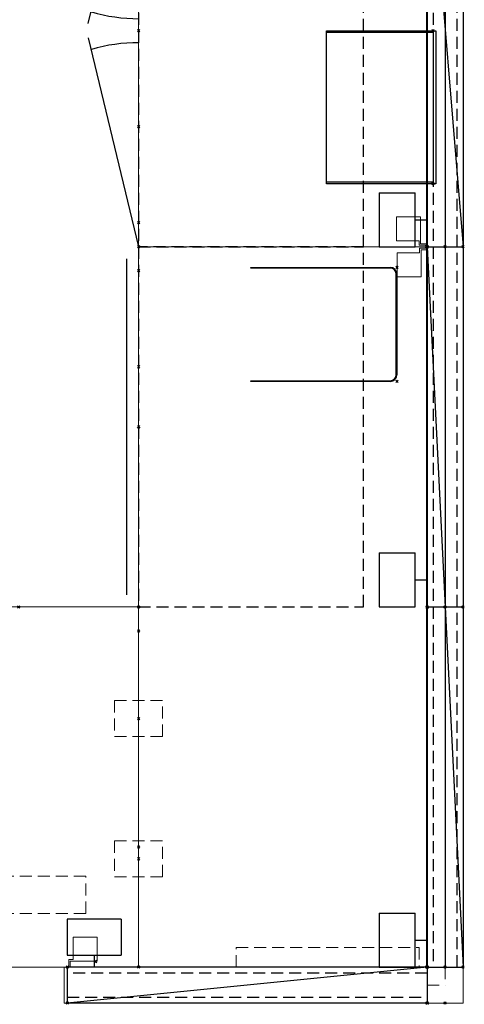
# Model space of a CAD drawing. Header units: inches. Extents: x 159 to 1116, y 667 to 1015.
# Tile 30 of 66: x 405 to 442, y 675 to 757. Entities that reach past the tile are written whole.
import ezdxf
from ezdxf.enums import TextEntityAlignment as Align

# ---------------------------------------------------------------- set-up
doc = ezdxf.new("R2010")
doc.units = ezdxf.units.IN
doc.header["$MEASUREMENT"] = 0
doc.header["$PDMODE"] = 3
doc.header["$PDSIZE"] = 0.1
doc.linetypes.add('DASHEDX2', pattern=[1.5, 1, -0.5])
doc.linetypes.add('IMPORT-DASHEDX2 _2_', pattern=[0])
for name, color, linetype, lineweight in [('A-FURN-HAWORTH-ATT', 7, 'Continuous', 9), ('A-FURN-P-PNLS-CON', 135, 'IMPORT-DASHEDX2 _2_', 9), ('A-FURN-P-WKSF', 135, 'Continuous', 9), ('A-FURN-P-WKSF-SUPPORT', 135, 'IMPORT-DASHEDX2 _2_', 9)]:
    doc.layers.add(name, color=color, linetype=linetype, lineweight=lineweight)
for name, color, linetype in [('A-FURN-P-COMP', 86, 'Continuous'), ('A-FURN-P-FILE', 20, 'Continuous'), ('A-FURN-P-PNLS', 5, 'Continuous'), ('A-FURN-P-PNLS-ACCESS', 4, 'Continuous'), ('A-FURN-P-PNLS-TOPPER', 3, 'Continuous'), ('CONNECTC', 7, 'Continuous'), ('PSATTR', 7, 'Continuous'), ('SPECATTR', 7, 'Continuous')]:
    doc.layers.add(name, color=color, linetype=linetype)

# ---------------------------------------------------------------- blocks, each defined once
blk = doc.blocks.new('$HCLAA42_0')
at = {"layer": 'A-FURN-P-PNLS-CON'}
for p, q in [((0, 3), (3, 3)), ((0, 0), (0, 3)), ((3, 0), (3, 3)), ((0, 0), (3, 0))]:
    blk.add_line(p, q, dxfattribs=at)
at = {"layer": 'A-FURN-P-PNLS-CON', "linetype": 'DASHEDX2'}
for p in [(0, 1.5), (1.5, 0)]:
    blk.add_line(p, (1.5, 1.5), dxfattribs=at)
at = {"layer": 'A-FURN-P-PNLS-CON'}
for p in [(0, 3), (0, 0)]:
    blk.add_point(p, dxfattribs=at)
at = {"layer": 'PSATTR', "flags": 1}
for tag in ['PSON', 'PSMC', 'PSDH', 'PSPN', 'PSQT', 'PSEC', 'PST5', 'PST4', 'PST3', 'PST2', 'PST1']:
    blk.add_attdef(tag, text='', height=1, dxfattribs=at).set_placement((0, 0), align=Align.TOP_CENTER)
at = {"layer": 'SPECATTR', "flags": 9}
blk.add_attdef('HC', text='', height=0.7, dxfattribs=at).set_placement((0, 0), align=Align.TOP_CENTER)
blk = doc.blocks.new('$HCEAA42_0')
at = {"layer": 'A-FURN-P-PNLS-CON'}
for p, q in [((0.25, 3), (0, 3)), ((0, 3), (0, 0)), ((0.25, 0), (0.25, 3)), ((0, 0), (0.25, 0))]:
    blk.add_line(p, q, dxfattribs=at)
for p in [(0, 3), (0, 0)]:
    blk.add_point(p, dxfattribs=at)
at = {"layer": 'PSATTR', "flags": 1}
for tag in ['PSON', 'PSMC', 'PSDH', 'PSPN', 'PSQT', 'PSEC', 'PST5', 'PST4', 'PST3', 'PST2', 'PST1']:
    blk.add_attdef(tag, text='', height=1, dxfattribs=at).set_placement((0, 0), align=Align.TOP_CENTER)
at = {"layer": 'SPECATTR', "flags": 9}
blk.add_attdef('HC', text='', height=0.7, dxfattribs=at).set_placement((0, 0), align=Align.TOP_CENTER)
blk = doc.blocks.new('VZAL-XXXX-2D')
at = {"layer": 'A-FURN-P-PNLS-CON'}
blk.add_point((0, 0), dxfattribs=at)
at = {"layer": 'A-FURN-HAWORTH-ATT', "flags": 1}
for tag, p in [('HAWMC', (0, 0)), ('HAWPN', (0, -0.167)), ('HAWQT', (0, -0.5)), ('HAWSN', (0, -0.333))]:
    blk.add_attdef(tag, text='', height=0.1, dxfattribs=at).set_placement(p, align=Align.TOP_CENTER)
at = {"layer": 'PSATTR', "flags": 1}
for tag in ['PSON', 'PSON', 'PSON', 'PSON', 'PSON', 'PSON', 'PSON', 'PSON', 'PSON', 'PSON', 'PSON', 'PSON', 'PSON', 'PSON', 'PSON', 'PSON', 'PSON', 'PSON', 'PSON', 'PSON', 'PSON', 'PSON', 'PSON', 'PSON', 'PSON', 'PSON', 'PSON', 'PSMC', 'PSMC', 'PSMC', 'PSMC', 'PSMC', 'PSMC', 'PSMC', 'PSMC', 'PSMC', 'PSMC', 'PSMC', 'PSMC', 'PSMC', 'PSMC', 'PSMC', 'PSMC', 'PSMC', 'PSMC', 'PSMC', 'PSMC', 'PSMC', 'PSMC', 'PSMC', 'PSMC', 'PSMC', 'PSMC', 'PSMC', 'PSDH', 'PSDH', 'PSDH', 'PSDH', 'PSDH', 'PSDH', 'PSDH', 'PSDH', 'PSDH', 'PSDH', 'PSDH', 'PSDH', 'PSDH', 'PSDH', 'PSDH', 'PSDH', 'PSDH', 'PSDH', 'PSDH', 'PSDH', 'PSDH', 'PSDH', 'PSDH', 'PSDH', 'PSDH', 'PSDH', 'PSDH', 'PSPN', 'PSPN', 'PSPN', 'PSPN', 'PSPN', 'PSPN', 'PSPN', 'PSPN', 'PSPN', 'PSPN', 'PSPN', 'PSPN', 'PSPN', 'PSPN', 'PSPN', 'PSPN', 'PSPN', 'PSPN', 'PSPN', 'PSPN', 'PSPN', 'PSPN', 'PSPN', 'PSPN', 'PSPN', 'PSPN', 'PSPN', 'PSQT', 'PSQT', 'PSQT', 'PSQT', 'PSQT', 'PSQT', 'PSQT', 'PSQT', 'PSQT', 'PSQT', 'PSQT', 'PSQT', 'PSQT', 'PSQT', 'PSQT', 'PSQT', 'PSQT', 'PSQT', 'PSQT', 'PSQT', 'PSQT', 'PSQT', 'PSQT', 'PSQT', 'PSQT', 'PSQT', 'PSQT', 'PSEC', 'PSEC', 'PSEC', 'PSEC', 'PSEC', 'PSEC', 'PSEC', 'PSEC', 'PSEC', 'PSEC', 'PSEC', 'PSEC', 'PSEC', 'PSEC', 'PSEC', 'PSEC', 'PSEC', 'PSEC', 'PSEC', 'PSEC', 'PSEC', 'PSEC', 'PSEC', 'PSEC', 'PSEC', 'PSEC', 'PSEC', 'PST1', 'PST2', 'PST3', 'PST4', 'PST5', 'PST1', 'PST2', 'PST3', 'PST4', 'PST5', 'PST1', 'PST2', 'PST3', 'PST4', 'PST5', 'PST1', 'PST2', 'PST3', 'PST4', 'PST5', 'PST1', 'PST2', 'PST3', 'PST4', 'PST5', 'PST1', 'PST2', 'PST3', 'PST4', 'PST5', 'PST1', 'PST2', 'PST3', 'PST4', 'PST5', 'PST1', 'PST2', 'PST3', 'PST4', 'PST5', 'PST1', 'PST2', 'PST3', 'PST4', 'PST5', 'PST1', 'PST2', 'PST3', 'PST4', 'PST5', 'PST1', 'PST2', 'PST3', 'PST4', 'PST5', 'PST1', 'PST2', 'PST3', 'PST4', 'PST5', 'PST1', 'PST2', 'PST3', 'PST4', 'PST5', 'PST1', 'PST2', 'PST3', 'PST4', 'PST5', 'PST1', 'PST2', 'PST3', 'PST4', 'PST5', 'PST1', 'PST2', 'PST3', 'PST4', 'PST5', 'PST1', 'PST2', 'PST3', 'PST4', 'PST5', 'PST1', 'PST2', 'PST3', 'PST4', 'PST5', 'PST1', 'PST2', 'PST3', 'PST4', 'PST5', 'PST1', 'PST2', 'PST3', 'PST4', 'PST5', 'PST1', 'PST2', 'PST3', 'PST4', 'PST5', 'PST1', 'PST2', 'PST3', 'PST4', 'PST5', 'PST1', 'PST2', 'PST3', 'PST4', 'PST5', 'PST1', 'PST2', 'PST3', 'PST4', 'PST5', 'PST1', 'PST2', 'PST3', 'PST4', 'PST5', 'PST1', 'PST2', 'PST3', 'PST4', 'PST5', 'PST1', 'PST2', 'PST3', 'PST4', 'PST5']:
    blk.add_attdef(tag, text='', height=1, dxfattribs=at).set_placement((0, 0), align=Align.TOP_CENTER)
blk = doc.blocks.new('VZCC-0030-X-2D')
at = {"layer": 'A-FURN-P-PNLS'}
blk.add_line((0, 0), (30, 3), dxfattribs=at)
for p in [(0, 3), (30, 3), (0, 0), (0, 0), (30, 0)]:
    blk.add_point(p, dxfattribs=at)
at = {"layer": 'PSATTR', "flags": 1}
for tag in ['PSON', 'PSMC', 'PSDH', 'PSPN', 'PSQT', 'PSEC', 'PST5', 'PST4', 'PST3', 'PST2', 'PST1']:
    blk.add_attdef(tag, text='', height=1, dxfattribs=at).set_placement((0, 0), align=Align.TOP_CENTER)
blk = doc.blocks.new('ZUBF-0000-PN-2D')
at = {"layer": 'A-FURN-P-WKSF-SUPPORT', "linetype": 'DASHEDX2'}
for p, q in [((-2, 1.5), (-2, -1.5)), ((2, 1.5), (-2, 1.5)), ((2, -1.5), (2, 1.5)), ((-2, -1.5), (2, -1.5))]:
    blk.add_line(p, q, dxfattribs=at)
at = {"layer": 'A-FURN-P-WKSF-SUPPORT'}
blk.add_point((0, 0), dxfattribs=at)
at = {"layer": 'A-FURN-HAWORTH-ATT', "flags": 1}
for tag, p in [('HAWMC', (0, 0)), ('HAWPN', (0, -0.167)), ('HAWQT', (0, -0.5)), ('HAWSN', (0, -0.333))]:
    blk.add_attdef(tag, text='', height=0.1, dxfattribs=at).set_placement(p, align=Align.TOP_CENTER)
at = {"layer": 'PSATTR', "flags": 1}
for tag in ['PSON', 'PSMC', 'PSDH', 'PSPN', 'PSQT', 'PSEC', 'PST1', 'PST2', 'PST3', 'PST4', 'PST5']:
    blk.add_attdef(tag, text='', height=1, dxfattribs=at).set_placement((0, 0), align=Align.TOP_CENTER)
blk = doc.blocks.new('VZGT-0060-2D')
at = {"layer": 'A-FURN-P-PNLS'}
blk.add_line((0, 0), (60, 3), dxfattribs=at)
for p in [(0, 3), (60, 3), (0, 0), (0, 0), (60, 0)]:
    blk.add_point(p, dxfattribs=at)
at = {"layer": 'PSATTR', "flags": 1}
for tag in ['PSON', 'PSMC', 'PSDH', 'PSPN', 'PSQT', 'PSEC', 'PST5', 'PST4', 'PST3', 'PST2', 'PST1']:
    blk.add_attdef(tag, text='', height=1, dxfattribs=at).set_placement((0, 0), align=Align.TOP_CENTER)
blk = doc.blocks.new('VZGT-0036-2D')
at = {"layer": 'A-FURN-P-PNLS'}
blk.add_line((0, 0), (36, 3), dxfattribs=at)
for p in [(0, 3), (36, 3), (0, 0), (0, 0), (36, 0)]:
    blk.add_point(p, dxfattribs=at)
at = {"layer": 'PSATTR', "flags": 1}
for tag in ['PSON', 'PSMC', 'PSDH', 'PSPN', 'PSQT', 'PSEC', 'PST5', 'PST4', 'PST3', 'PST2', 'PST1']:
    blk.add_attdef(tag, text='', height=1, dxfattribs=at).set_placement((0, 0), align=Align.TOP_CENTER)
blk = doc.blocks.new('VZGC-0000-2D')
at = {"layer": 'A-FURN-P-PNLS-TOPPER'}
for p in [(0, 3), (0, 0)]:
    blk.add_point(p, dxfattribs=at)
at = {"layer": 'PSATTR', "flags": 1}
for tag in ['PSON', 'PSMC', 'PSDH', 'PSPN', 'PSQT', 'PSEC', 'PST5', 'PST4', 'PST3', 'PST2', 'PST1']:
    blk.add_attdef(tag, text='', height=1, dxfattribs=at).set_placement((0, 0), align=Align.TOP_CENTER)
blk = doc.blocks.new('VZTI-XX36-NN-2D')
at = {"layer": 'A-FURN-P-PNLS', "linetype": 'DASHEDX2'}
blk.add_line((0, 0.5), (36, 0.5), dxfattribs=at)
at = {"layer": 'A-FURN-P-PNLS'}
for p in [(0, 0), (36, 0)]:
    blk.add_point(p, dxfattribs=at)
at = {"layer": 'A-FURN-HAWORTH-ATT', "flags": 1}
for tag, p in [('HAWMC', (0, 0)), ('HAWPN', (0, -0.167)), ('HAWQT', (0, -0.5)), ('HAWSN', (0, -0.333))]:
    blk.add_attdef(tag, text='', height=0.1, dxfattribs=at).set_placement(p, align=Align.TOP_CENTER)
at = {"layer": 'PSATTR', "flags": 1}
for tag in ['PSON', 'PSMC', 'PSDH', 'PSPN', 'PSQT', 'PSEC', 'PST1', 'PST2', 'PST3', 'PST4', 'PST5']:
    blk.add_attdef(tag, text='', height=1, dxfattribs=at).set_placement((0, 0), align=Align.TOP_CENTER)
blk = doc.blocks.new('VZFF-XX30-BN-2D')
at = {"layer": 'A-FURN-P-PNLS'}
for p, q in [((0, 0), (0, 3)), ((0, 3), (30, 3)), ((30, 0), (30, 3)), ((0, 0), (30, 0))]:
    blk.add_line(p, q, dxfattribs=at)
for p in [(0, 3), (30, 3), (0, 0), (30, 0)]:
    blk.add_point(p, dxfattribs=at)
at = {"layer": 'A-FURN-P-PNLS-ACCESS'}
for p, q in [((27.754, -1), (27.754, 0)), ((25.504, -4), (25.504, -1)), ((30.004, -1), (25.504, -1)), ((30.004, -4), (30.004, -1)), ((25.504, -4), (30.004, -4))]:
    blk.add_line(p, q, dxfattribs=at)
at = {"layer": 'A-FURN-HAWORTH-ATT', "flags": 1}
for tag, p in [('HAWMC', (0, 0)), ('HAWPN', (0, -0.167)), ('HAWQT', (0, -0.5)), ('HAWSN', (0, -0.333))]:
    blk.add_attdef(tag, text='', height=0.1, dxfattribs=at).set_placement(p, align=Align.TOP_CENTER)
at = {"layer": 'PSATTR', "flags": 1}
for tag in ['PSON', 'PSON', 'PSON', 'PSON', 'PSON', 'PSMC', 'PSMC', 'PSMC', 'PSMC', 'PSMC', 'PSDH', 'PSDH', 'PSDH', 'PSDH', 'PSDH', 'PSPN', 'PSPN', 'PSPN', 'PSPN', 'PSPN', 'PSQT', 'PSQT', 'PSQT', 'PSQT', 'PSQT', 'PSEC', 'PSEC', 'PSEC', 'PSEC', 'PSEC', 'PST1', 'PST2', 'PST3', 'PST4', 'PST5', 'PST1', 'PST2', 'PST3', 'PST4', 'PST5', 'PST1', 'PST2', 'PST3', 'PST4', 'PST5', 'PST1', 'PST2', 'PST3', 'PST4', 'PST5', 'PST1', 'PST2', 'PST3', 'PST4', 'PST5']:
    blk.add_attdef(tag, text='', height=1, dxfattribs=at).set_placement((0, 0), align=Align.TOP_CENTER)
blk = doc.blocks.new('VZFF-XX36-BN-2D')
at = {"layer": 'A-FURN-P-PNLS'}
for p, q in [((0, 0), (0, 3)), ((0, 3), (36, 3)), ((36, 0), (36, 3)), ((0, 0), (36, 0))]:
    blk.add_line(p, q, dxfattribs=at)
for p in [(0, 3), (36, 3), (0, 0), (36, 0)]:
    blk.add_point(p, dxfattribs=at)
at = {"layer": 'A-FURN-P-PNLS-ACCESS'}
for p, q in [((33.754, -1), (33.754, 0)), ((31.504, -4), (31.504, -1)), ((36.004, -1), (31.504, -1)), ((36.004, -4), (36.004, -1)), ((31.504, -4), (36.004, -4))]:
    blk.add_line(p, q, dxfattribs=at)
at = {"layer": 'A-FURN-HAWORTH-ATT', "flags": 1}
for tag, p in [('HAWMC', (0, 0)), ('HAWPN', (0, -0.167)), ('HAWQT', (0, -0.5)), ('HAWSN', (0, -0.333))]:
    blk.add_attdef(tag, text='', height=0.1, dxfattribs=at).set_placement(p, align=Align.TOP_CENTER)
at = {"layer": 'PSATTR', "flags": 1}
for tag in ['PSON', 'PSON', 'PSON', 'PSON', 'PSON', 'PSMC', 'PSMC', 'PSMC', 'PSMC', 'PSMC', 'PSDH', 'PSDH', 'PSDH', 'PSDH', 'PSDH', 'PSPN', 'PSPN', 'PSPN', 'PSPN', 'PSPN', 'PSQT', 'PSQT', 'PSQT', 'PSQT', 'PSQT', 'PSEC', 'PSEC', 'PSEC', 'PSEC', 'PSEC', 'PST1', 'PST2', 'PST3', 'PST4', 'PST5', 'PST1', 'PST2', 'PST3', 'PST4', 'PST5', 'PST1', 'PST2', 'PST3', 'PST4', 'PST5', 'PST1', 'PST2', 'PST3', 'PST4', 'PST5', 'PST1', 'PST2', 'PST3', 'PST4', 'PST5']:
    blk.add_attdef(tag, text='', height=1, dxfattribs=at).set_placement((0, 0), align=Align.TOP_CENTER)
blk = doc.blocks.new('VZTI-XX30-NN-2D')
at = {"layer": 'A-FURN-P-PNLS', "linetype": 'DASHEDX2'}
blk.add_line((0, 0.5), (30, 0.5), dxfattribs=at)
at = {"layer": 'A-FURN-P-PNLS'}
for p in [(0, 0), (30, 0)]:
    blk.add_point(p, dxfattribs=at)
at = {"layer": 'A-FURN-HAWORTH-ATT', "flags": 1}
for tag, p in [('HAWMC', (0, 0)), ('HAWPN', (0, -0.167)), ('HAWQT', (0, -0.5)), ('HAWSN', (0, -0.333))]:
    blk.add_attdef(tag, text='', height=0.1, dxfattribs=at).set_placement(p, align=Align.TOP_CENTER)
at = {"layer": 'PSATTR', "flags": 1}
for tag in ['PSON', 'PSMC', 'PSDH', 'PSPN', 'PSQT', 'PSEC', 'PST1', 'PST2', 'PST3', 'PST4', 'PST5']:
    blk.add_attdef(tag, text='', height=1, dxfattribs=at).set_placement((0, 0), align=Align.TOP_CENTER)
blk = doc.blocks.new('ZZBD-1600-PR-2D')
at = {"layer": 'A-FURN-P-WKSF-SUPPORT', "linetype": 'DASHEDX2'}
for p, q in [((0, 0), (0, -15.915)), ((-1.62, -15.915), (-1.62, -0.665)), ((-1.62, -0.665), (0, -0.665)), ((0, -15.915), (-1.62, -15.915))]:
    blk.add_line(p, q, dxfattribs=at)
at = {"layer": 'A-FURN-P-WKSF-SUPPORT'}
blk.add_point((0, 0), dxfattribs=at)
at = {"layer": 'A-FURN-HAWORTH-ATT', "flags": 1}
for tag, p in [('HAWMC', (0, 0)), ('HAWPN', (0, -0.167)), ('HAWQT', (0, -0.5)), ('HAWSN', (0, -0.333))]:
    blk.add_attdef(tag, text='', height=0.1, dxfattribs=at).set_placement(p, align=Align.TOP_CENTER)
at = {"layer": 'PSATTR', "flags": 1}
for tag in ['PSON', 'PSMC', 'PSDH', 'PSPN', 'PSQT', 'PSEC', 'PST1', 'PST2', 'PST3', 'PST4', 'PST5']:
    blk.add_attdef(tag, text='', height=1, dxfattribs=at).set_placement((0, 0), align=Align.TOP_CENTER)
blk = doc.blocks.new('WURA-3066-JC-2D')
at = {"layer": 'A-FURN-P-WKSF'}
for p, q in [((66, 0), (0, 0)), ((0, -30), (0, 0)), ((66, 0), (66, -30)), ((66, -30), (0, -30))]:
    blk.add_line(p, q, dxfattribs=at)
for p in [(0, 0), (66, 0), (0, -30), (10, -30), (56, -30), (66, -30)]:
    blk.add_point(p, dxfattribs=at)
at = {"layer": 'A-FURN-HAWORTH-ATT', "flags": 1}
for tag, p in [('HAWMC', (0, 0)), ('HAWPN', (0, -0.167)), ('HAWQT', (0, -0.5)), ('HAWSN', (0, -0.333))]:
    blk.add_attdef(tag, text='', height=0.1, dxfattribs=at).set_placement(p, align=Align.TOP_CENTER)
at = {"layer": 'PSATTR', "flags": 1}
for tag in ['PSON', 'PSMC', 'PSDH', 'PSPN', 'PSQT', 'PSEC', 'PST1', 'PST2', 'PST3', 'PST4', 'PST5']:
    blk.add_attdef(tag, text='', height=1, dxfattribs=at).set_placement((0, 0), align=Align.TOP_CENTER)
blk = doc.blocks.new('WURA-2460-JC-2D')
at = {"layer": 'A-FURN-P-WKSF'}
for p, q in [((0, -24), (0, 0)), ((60, 0), (0, 0)), ((60, 0), (60, -24)), ((60, -24), (0, -24))]:
    blk.add_line(p, q, dxfattribs=at)
for p in [(0, 0), (60, 0), (0, -24), (10, -24), (50, -24), (60, -24)]:
    blk.add_point(p, dxfattribs=at)
at = {"layer": 'PSATTR', "flags": 1}
for tag in ['PSON', 'PSMC', 'PSDH', 'PSPN', 'PSQT', 'PSEC', 'PST5', 'PST4', 'PST3', 'PST2', 'PST1']:
    blk.add_attdef(tag, text='', height=1, dxfattribs=at).set_placement((0, 0), align=Align.TOP_CENTER)
blk = doc.blocks.new('WURA-2436-JC-2D')
at = {"layer": 'A-FURN-P-WKSF'}
for p, q in [((36, 0), (0, 0)), ((0, -24), (0, 0)), ((36, 0), (36, -24)), ((36, -24), (0, -24))]:
    blk.add_line(p, q, dxfattribs=at)
for p in [(0, 0), (36, 0), (0, -24), (10, -24), (26, -24), (36, -24)]:
    blk.add_point(p, dxfattribs=at)
at = {"layer": 'PSATTR', "flags": 1}
for tag in ['PSON', 'PSMC', 'PSDH', 'PSPN', 'PSQT', 'PSEC', 'PST5', 'PST4', 'PST3', 'PST2', 'PST1']:
    blk.add_attdef(tag, text='', height=1, dxfattribs=at).set_placement((0, 0), align=Align.TOP_CENTER)
blk = doc.blocks.new('WUAR-5400-PH-2D')
at = {"layer": 'A-FURN-P-WKSF-SUPPORT', "linetype": 'DASHEDX2'}
for p, q in [((0.81, -4), (53.19, -4)), ((0.81, -4), (0.81, -7.11)), ((53.19, -4), (53.19, -7.11)), ((0.81, -7.11), (53.19, -7.11))]:
    blk.add_line(p, q, dxfattribs=at)
at = {"layer": 'A-FURN-P-WKSF-SUPPORT'}
blk.add_point((0, 0), dxfattribs=at)
at = {"layer": 'A-FURN-HAWORTH-ATT', "flags": 1}
for tag, p in [('HAWMC', (0, 0)), ('HAWPN', (0, -0.167)), ('HAWQT', (0, -0.5)), ('HAWSN', (0, -0.333))]:
    blk.add_attdef(tag, text='', height=0.1, dxfattribs=at).set_placement(p, align=Align.TOP_CENTER)
at = {"layer": 'PSATTR', "flags": 1}
for tag in ['PSON', 'PSMC', 'PSDH', 'PSPN', 'PSQT', 'PSEC', 'PST1', 'PST2', 'PST3', 'PST4', 'PST5']:
    blk.add_attdef(tag, text='', height=1, dxfattribs=at).set_placement((0, 0), align=Align.TOP_CENTER)
blk = doc.blocks.new('ZZBA-0000-PR-2D')
at = {"layer": 'A-FURN-P-WKSF-SUPPORT'}
for p, q in [((-0.25, -0.5), (-0.25, 0)), ((-0.25, 0), (-0.125, 0)), ((-0.125, 0), (-0.125, -0.625)), ((-2.5, -2.5), (-2.5, -0.5)), ((-2.5, -0.5), (-0.25, -0.5)), ((-0.125, -0.625), (-0.5, -0.625)), ((-0.5, -0.625), (-0.5, -2.5)), ((-0.5, -2.5), (-2.5, -2.5))]:
    blk.add_line(p, q, dxfattribs=at)
blk.add_point((0, 0), dxfattribs=at)
at = {"layer": 'A-FURN-HAWORTH-ATT', "flags": 1}
for tag, p in [('HAWMC', (0, 0)), ('HAWPN', (0, -0.167)), ('HAWQT', (0, -0.5)), ('HAWSN', (0, -0.333))]:
    blk.add_attdef(tag, text='', height=0.1, dxfattribs=at).set_placement(p, align=Align.TOP_CENTER)
at = {"layer": 'PSATTR', "flags": 1}
for tag in ['PSON', 'PSMC', 'PSDH', 'PSPN', 'PSQT', 'PSEC', 'PST1', 'PST2', 'PST3', 'PST4', 'PST5']:
    blk.add_attdef(tag, text='', height=1, dxfattribs=at).set_placement((0, 0), align=Align.TOP_CENTER)
blk = doc.blocks.new('ZZBA-0000-PL-2D')
at = {"layer": 'A-FURN-P-WKSF-SUPPORT'}
for p, q in [((0.25, 0), (0.125, 0)), ((0.125, 0), (0.125, -0.625)), ((0.25, -0.5), (0.25, 0)), ((0.125, -0.625), (0.5, -0.625)), ((2.5, -0.5), (0.25, -0.5)), ((0.5, -0.625), (0.5, -2.5)), ((2.5, -2.5), (2.5, -0.5)), ((0.5, -2.5), (2.5, -2.5))]:
    blk.add_line(p, q, dxfattribs=at)
blk.add_point((0, 0), dxfattribs=at)
at = {"layer": 'A-FURN-HAWORTH-ATT', "flags": 1}
for tag, p in [('HAWMC', (0, 0)), ('HAWPN', (0, -0.167)), ('HAWQT', (0, -0.5)), ('HAWSN', (0, -0.333))]:
    blk.add_attdef(tag, text='', height=0.1, dxfattribs=at).set_placement(p, align=Align.TOP_CENTER)
at = {"layer": 'PSATTR', "flags": 1}
for tag in ['PSON', 'PSMC', 'PSDH', 'PSPN', 'PSQT', 'PSEC', 'PST1', 'PST2', 'PST3', 'PST4', 'PST5']:
    blk.add_attdef(tag, text='', height=1, dxfattribs=at).set_placement((0, 0), align=Align.TOP_CENTER)
blk = doc.blocks.new('JLPD-XX30A-2D')
at = {"layer": 'A-FURN-P-FILE', "linetype": 'DASHEDX2'}
for p, q in [((32, 18.75), (2, 18.75)), ((2, 18.75), (2, 0)), ((32, 0), (32, 18.75)), ((2, 0), (32, 0))]:
    blk.add_line(p, q, dxfattribs=at)
at = {"layer": 'A-FURN-P-FILE', "linetype": 'Continuous'}
blk.add_line((3, -1), (31, -1), dxfattribs=at)
at = {"layer": 'A-FURN-P-FILE'}
for p in [(0, 0), (2, 0), (17, 0), (32, 0), (34, 0)]:
    blk.add_point(p, dxfattribs=at)
at = {"layer": 'PSATTR', "flags": 1}
for tag in ['PSON', 'PSMC', 'PSDH', 'PSPN', 'PSQT', 'PSEC', 'PST5', 'PST4', 'PST3', 'PST2', 'PST1']:
    blk.add_attdef(tag, text='', height=1, dxfattribs=at).set_placement((0, 0), align=Align.TOP_CENTER)
blk = doc.blocks.new('JSPY-36-A-2D')
at = {"layer": 'A-FURN-P-FILE', "linetype": 'DASHEDX2'}
for p, q in [((38, 18.75), (2, 18.75)), ((2, 18.75), (2, 0)), ((38, 0), (38, 18.75)), ((2, 0), (38, 0))]:
    blk.add_line(p, q, dxfattribs=at)
at = {"layer": 'A-FURN-P-FILE', "linetype": 'Continuous'}
for p, q in [((19.398, -4.205), (2, 0)), ((20.602, -4.205), (38, 0))]:
    blk.add_line(p, q, dxfattribs=at)
at = {"layer": 'A-FURN-P-FILE'}
for centre, start, end in [((5, 0), 343.71897, 0), ((35, 0), 180.00001, 196.28103)]:
    blk.add_arc(centre, 14, start, end, dxfattribs=at)
for p in [(0, 0), (2, 0), (20, 0), (38, 0), (40, 0)]:
    blk.add_point(p, dxfattribs=at)
at = {"layer": 'PSATTR', "flags": 1}
for tag in ['PSON', 'PSMC', 'PSDH', 'PSPN', 'PSQT', 'PSEC', 'PST5', 'PST4', 'PST3', 'PST2', 'PST1']:
    blk.add_attdef(tag, text='', height=1, dxfattribs=at).set_placement((0, 0), align=Align.TOP_CENTER)
blk = doc.blocks.new('KUCU-XX10-S-2D')
at = {"layer": 'A-FURN-P-COMP'}
for p, q in [((0.56, 0), (8.94, 0)), ((0, -12.19), (0, -0.56)), ((0.06, -0.56), (0.06, -12.19)), ((8.94, -0.06), (0.56, -0.06)), ((9.44, -12.19), (9.44, -0.56)), ((9.5, -0.56), (9.5, -12.19)), ((0.06, -12.19), (0, -12.19)), ((9.5, -12.19), (9.44, -12.19))]:
    blk.add_line(p, q, dxfattribs=at)
for centre, radius, start, end in [((0.56, -0.56), 0.56, 90, 180), ((8.94, -0.56), 0.56, 0, 90), ((0.56, -0.56), 0.5, 90, 180), ((8.94, -0.56), 0.5, 0, 90)]:
    blk.add_arc(centre, radius, start, end, dxfattribs=at)
for p in [(0, 0), (9.5, 0)]:
    blk.add_point(p, dxfattribs=at)
at = {"layer": 'PSATTR', "flags": 1}
for tag in ['PSON', 'PSMC', 'PSDH', 'PSPN', 'PSQT', 'PSEC', 'PST5', 'PST4', 'PST3', 'PST2', 'PST1']:
    blk.add_attdef(tag, text='', height=1, dxfattribs=at).set_placement((0, 0), align=Align.TOP_CENTER)
blk = doc.blocks.new('KUPT-0913-H-2D')
at = {"layer": 'A-FURN-P-COMP'}
for p, q in [((0, -8.875), (0, 0.2138)), ((0, 0.2138), (12.75, 0.2138)), ((0, 0), (12.75, 0)), ((0.125, -8.875), (0.125, 0)), ((12.625, 0), (12.625, -8.875)), ((12.75, 0.2138), (12.75, -8.875)), ((12.75, -8.875), (0, -8.875))]:
    blk.add_line(p, q, dxfattribs=at)
for p in [(0, 0), (12.75, 0)]:
    blk.add_point(p, dxfattribs=at)
at = {"layer": 'PSATTR', "flags": 1}
for tag in ['PSON', 'PSMC', 'PSDH', 'PSPN', 'PSQT', 'PSEC', 'PST5', 'PST4', 'PST3', 'PST2', 'PST1']:
    blk.add_attdef(tag, text='', height=1, dxfattribs=at).set_placement((0, 0), align=Align.TOP_CENTER)
blk = doc.blocks.new('VZGK-XX36-2D')
at = {"layer": 'A-FURN-P-PNLS'}
blk.add_line((0, 0), (36, 3), dxfattribs=at)
for p in [(0, 3), (36, 3), (0, 0), (0, 0), (36, 0)]:
    blk.add_point(p, dxfattribs=at)
at = {"layer": 'A-FURN-P-PNLS-TOPPER'}
blk.add_line((0, 1.5), (36, 1.5), dxfattribs=at)
at = {"layer": 'PSATTR', "flags": 1}
for tag in ['PSON', 'PSMC', 'PSDH', 'PSPN', 'PSQT', 'PSEC', 'PST5', 'PST4', 'PST3', 'PST2', 'PST1']:
    blk.add_attdef(tag, text='', height=1, dxfattribs=at).set_placement((0, 0), align=Align.TOP_CENTER)
blk = doc.blocks.new('VZGK-XX60-2D')
at = {"layer": 'A-FURN-P-PNLS'}
blk.add_line((0, 0), (60, 3), dxfattribs=at)
for p in [(0, 3), (60, 3), (0, 0), (0, 0), (60, 0)]:
    blk.add_point(p, dxfattribs=at)
at = {"layer": 'A-FURN-P-PNLS-TOPPER'}
blk.add_line((0, 1.5), (60, 1.5), dxfattribs=at)
at = {"layer": 'PSATTR', "flags": 1}
for tag in ['PSON', 'PSMC', 'PSDH', 'PSPN', 'PSQT', 'PSEC', 'PST5', 'PST4', 'PST3', 'PST2', 'PST1']:
    blk.add_attdef(tag, text='', height=1, dxfattribs=at).set_placement((0, 0), align=Align.TOP_CENTER)

msp = doc.modelspace()

# ---------------------------------------------------------------- block references
for name, p, rotation in [('JSPY-36-A-2D', (415.254, 775.711), 270), ('WURA-2436-JC-2D', (439.254, 773.711), 270), ('VZFF-XX36-BN-2D', (439.301, 773.711), 270), ('VZGT-0036-2D', (439.301, 773.711), 270), ('VZTI-XX36-NN-2D', (439.301, 773.711), 270), ('VZTI-XX36-NN-2D', (439.301, 773.711), 270), ('VZGK-XX36-2D', (439.301, 773.711), 270), ('VZTI-XX36-NN-2D', (442.302, 737.711), 90), ('KUPT-0913-H-2D', (439.801, 755.711), 270), ('KUPT-0913-H-2D', (439.801, 755.711), 270), ('JLPD-XX30A-2D', (415.254, 739.711), 270), ('ZZBA-0000-PR-2D', (439.254, 737.711), 270), ('WURA-2460-JC-2D', (439.254, 737.711), 270), ('VZFF-XX30-BN-2D', (439.302, 737.711), 270), ('ZZBA-0000-PL-2D', (439.302, 737.711), 270), ('VZTI-XX30-NN-2D', (439.301, 737.711), 270), ('VZGK-XX60-2D', (439.301, 737.711), 270), ('VZGT-0060-2D', (439.302, 737.711), 270), ('VZAL-XXXX-2D', (440.801, 737.711), 180), ('VZTI-XX30-NN-2D', (442.302, 707.711), 90), ('KUCU-XX10-S-2D', (436.787, 735.995), 270), ('WURA-3066-JC-2D', (415.254, 677.711), 180), ('VZFF-XX30-BN-2D', (439.302, 707.711), 270), ('VZTI-XX30-NN-2D', (439.301, 707.711), 270), ('VZAL-XXXX-2D', (440.801, 707.711), 180), ('VZTI-XX30-NN-2D', (442.302, 677.711), 90), ('ZUBF-0000-PN-2D', (415.254, 698.406), 180), ('ZUBF-0000-PN-2D', (415.254, 686.726), 180), ('WUAR-5400-PH-2D', (411.672, 678.179), 180), ('VZFF-XX30-BN-2D', (439.302, 677.711), 180), ('ZZBA-0000-PR-2D', (409.302, 677.712), 180), ('ZZBD-1600-PR-2D', (439.302, 677.711), 270), ('VZCC-0030-X-2D', (439.301, 677.711), 180), ('VZTI-XX30-NN-2D', (439.302, 677.711), 180), ('VZGC-0000-2D', (440.801, 677.711), 180)]:
    msp.add_blockref(name, p, dxfattribs=dict(rotation=rotation))
msp.add_blockref('VZTI-XX30-NN-2D', (409.302, 674.711))
at = {"layer": 'CONNECTC'}
for name, p, rotation in [('$HCEAA42_0', (409.301, 677.711), 180.0000187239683), ('$HCLAA42_0', (439.301, 677.711), 270.0000192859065)]:
    msp.add_blockref(name, p, dxfattribs=dict(at, rotation=rotation))

doc.saveas('drawing.dxf')
